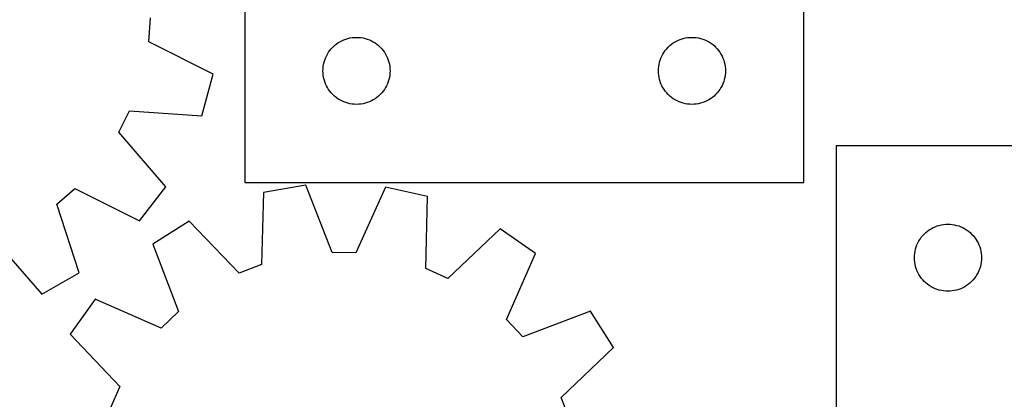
# Model space of a CAD drawing. Header units: millimetres. Extents: x 7 to 1243, y 7 to 1477.
# Tile 24 of 29: x 660 to 925, y 1078 to 1180. Entities that reach past the tile are written whole.
import ezdxf

# ---------------------------------------------------------------- set-up
doc = ezdxf.new("R2010")
doc.units = ezdxf.units.MM
doc.layers.add('CUT', color=7, linetype='CONTINUOUS', true_color=0x000000)

msp = doc.modelspace()

# ---------------------------------------------------------------- linework, layer by layer
at = {"layer": 'CUT'}
for p, q in [((870.6936, 1136.32648), (870.6936, 1316.32648)), ((720.6936, 1196.32648), (720.6936, 1136.32648)), ((694.927596, 1174.15455), (695.393472, 1180.567478)), ((712.214609, 1165.402316), (694.927596, 1174.15455)), ((744.329639, 1172.690441), (744.759488, 1173.093038)), ((744.759488, 1173.093038), (745.214747, 1173.46666)), ((745.214747, 1173.46666), (745.693468, 1173.809707)), ((745.693468, 1173.809707), (746.1936, 1174.120709)), ((746.1936, 1174.120709), (746.713002, 1174.398335)), ((746.713002, 1174.398335), (747.249449, 1174.641396)), ((747.249449, 1174.641396), (747.800645, 1174.848851)), ((747.800645, 1174.848851), (748.364229, 1175.019813)), ((748.364229, 1175.019813), (748.937787, 1175.153548)), ((748.937787, 1175.153548), (749.518865, 1175.249484)), ((749.518865, 1175.249484), (750.104972, 1175.307211)), ((750.104972, 1175.307211), (750.6936, 1175.32648)), ((750.6936, 1175.32648), (751.282228, 1175.307211)), ((751.282228, 1175.307211), (751.868336, 1175.249484)), ((751.868336, 1175.249484), (752.449413, 1175.153548)), ((752.449413, 1175.153548), (753.022972, 1175.019813)), ((753.022972, 1175.019813), (753.586556, 1174.848851)), ((753.586556, 1174.848851), (754.137751, 1174.641396)), ((754.137751, 1174.641396), (754.674199, 1174.398335)), ((754.674199, 1174.398335), (755.1936, 1174.120709)), ((755.1936, 1174.120709), (755.693732, 1173.809707)), ((755.693732, 1173.809707), (756.172453, 1173.46666)), ((756.172453, 1173.46666), (756.627713, 1173.093038)), ((756.627713, 1173.093038), (757.057561, 1172.690441)), ((834.329639, 1172.690441), (834.759488, 1173.093038)), ((834.759488, 1173.093038), (835.214747, 1173.46666)), ((835.214747, 1173.46666), (835.693468, 1173.809707)), ((835.693468, 1173.809707), (836.1936, 1174.120709)), ((836.1936, 1174.120709), (836.713002, 1174.398335)), ((836.713002, 1174.398335), (837.249449, 1174.641396)), ((837.249449, 1174.641396), (837.800645, 1174.848851)), ((837.800645, 1174.848851), (838.364229, 1175.019813)), ((838.364229, 1175.019813), (838.937787, 1175.153548)), ((838.937787, 1175.153548), (839.518865, 1175.249484)), ((839.518865, 1175.249484), (840.104972, 1175.307211)), ((840.104972, 1175.307211), (840.6936, 1175.32648)), ((840.6936, 1175.32648), (841.282228, 1175.307211)), ((841.282228, 1175.307211), (841.868336, 1175.249484)), ((841.868336, 1175.249484), (842.449413, 1175.153548)), ((842.449413, 1175.153548), (843.022972, 1175.019813)), ((843.022972, 1175.019813), (843.586556, 1174.848851)), ((843.586556, 1174.848851), (844.137751, 1174.641396)), ((844.137751, 1174.641396), (844.674199, 1174.398335)), ((844.674199, 1174.398335), (845.1936, 1174.120709)), ((845.1936, 1174.120709), (845.693732, 1173.809707)), ((845.693732, 1173.809707), (846.172453, 1173.46666)), ((846.172453, 1173.46666), (846.627713, 1173.093038)), ((846.627713, 1173.093038), (847.057561, 1172.690441)), ((742.621746, 1170.307078), (742.899372, 1170.82648)), ((742.899372, 1170.82648), (743.210374, 1171.326612)), ((743.210374, 1171.326612), (743.55342, 1171.805333)), ((743.55342, 1171.805333), (743.927042, 1172.260593)), ((743.927042, 1172.260593), (744.329639, 1172.690441)), ((757.057561, 1172.690441), (757.460159, 1172.260593)), ((757.460159, 1172.260593), (757.83378, 1171.805333)), ((757.83378, 1171.805333), (758.176827, 1171.326612)), ((758.176827, 1171.326612), (758.487829, 1170.82648)), ((758.487829, 1170.82648), (758.765455, 1170.307078)), ((832.621746, 1170.307078), (832.899372, 1170.82648)), ((832.899372, 1170.82648), (833.210374, 1171.326612)), ((833.210374, 1171.326612), (833.55342, 1171.805333)), ((833.55342, 1171.805333), (833.927042, 1172.260593)), ((833.927042, 1172.260593), (834.329639, 1172.690441)), ((847.057561, 1172.690441), (847.460159, 1172.260593)), ((847.460159, 1172.260593), (847.83378, 1171.805333)), ((847.83378, 1171.805333), (848.176827, 1171.326612)), ((848.176827, 1171.326612), (848.487829, 1170.82648)), ((848.487829, 1170.82648), (848.765455, 1170.307078)), ((741.770597, 1167.501216), (741.866533, 1168.082293)), ((741.866533, 1168.082293), (742.000268, 1168.655852)), ((742.000268, 1168.655852), (742.171229, 1169.219435)), ((742.171229, 1169.219435), (742.378685, 1169.770631)), ((742.378685, 1169.770631), (742.621746, 1170.307078)), ((758.765455, 1170.307078), (759.008516, 1169.770631)), ((759.008516, 1169.770631), (759.215972, 1169.219435)), ((759.215972, 1169.219435), (759.386933, 1168.655852)), ((759.386933, 1168.655852), (759.520668, 1168.082293)), ((759.520668, 1168.082293), (759.616604, 1167.501216)), ((831.770597, 1167.501216), (831.866533, 1168.082293)), ((831.866533, 1168.082293), (832.000268, 1168.655852)), ((832.000268, 1168.655852), (832.171229, 1169.219435)), ((832.171229, 1169.219435), (832.378685, 1169.770631)), ((832.378685, 1169.770631), (832.621746, 1170.307078)), ((848.765455, 1170.307078), (849.008516, 1169.770631)), ((849.008516, 1169.770631), (849.215972, 1169.219435)), ((849.215972, 1169.219435), (849.386933, 1168.655852)), ((849.386933, 1168.655852), (849.520668, 1168.082293)), ((849.520668, 1168.082293), (849.616604, 1167.501216)), ((709.150105, 1154.280523), (712.214609, 1165.402316)), ((741.6936, 1166.32648), (741.71287, 1166.915108)), ((741.71287, 1165.737852), (741.6936, 1166.32648)), ((741.71287, 1166.915108), (741.770597, 1167.501216)), ((741.770597, 1165.151745), (741.71287, 1165.737852)), ((741.866533, 1164.570667), (741.770597, 1165.151745)), ((759.616604, 1165.151745), (759.520668, 1164.570667)), ((759.616604, 1167.501216), (759.674331, 1166.915108)), ((759.674331, 1165.737852), (759.616604, 1165.151745)), ((759.674331, 1166.915108), (759.6936, 1166.32648)), ((759.6936, 1166.32648), (759.674331, 1165.737852)), ((831.6936, 1166.32648), (831.71287, 1166.915108)), ((831.71287, 1165.737852), (831.6936, 1166.32648)), ((831.71287, 1166.915108), (831.770597, 1167.501216)), ((831.770597, 1165.151745), (831.71287, 1165.737852)), ((831.866533, 1164.570667), (831.770597, 1165.151745)), ((849.616604, 1165.151745), (849.520668, 1164.570667)), ((849.616604, 1167.501216), (849.674331, 1166.915108)), ((849.674331, 1165.737852), (849.616604, 1165.151745)), ((849.674331, 1166.915108), (849.6936, 1166.32648)), ((849.6936, 1166.32648), (849.674331, 1165.737852)), ((742.000268, 1163.997109), (741.866533, 1164.570667)), ((742.171229, 1163.433525), (742.000268, 1163.997109)), ((742.378685, 1162.882329), (742.171229, 1163.433525)), ((742.621746, 1162.345882), (742.378685, 1162.882329)), ((759.008516, 1162.882329), (758.765455, 1162.345882)), ((759.215972, 1163.433525), (759.008516, 1162.882329)), ((759.386933, 1163.997109), (759.215972, 1163.433525)), ((759.520668, 1164.570667), (759.386933, 1163.997109)), ((832.000268, 1163.997109), (831.866533, 1164.570667)), ((832.171229, 1163.433525), (832.000268, 1163.997109)), ((832.378685, 1162.882329), (832.171229, 1163.433525)), ((832.621746, 1162.345882), (832.378685, 1162.882329)), ((849.008516, 1162.882329), (848.765455, 1162.345882)), ((849.215972, 1163.433525), (849.008516, 1162.882329)), ((849.386933, 1163.997109), (849.215972, 1163.433525)), ((849.520668, 1164.570667), (849.386933, 1163.997109)), ((742.899372, 1161.82648), (742.621746, 1162.345882)), ((743.210374, 1161.326348), (742.899372, 1161.82648)), ((743.55342, 1160.847627), (743.210374, 1161.326348)), ((743.927042, 1160.392368), (743.55342, 1160.847627)), ((744.329639, 1159.962519), (743.927042, 1160.392368)), ((744.759488, 1159.559922), (744.329639, 1159.962519)), ((757.057561, 1159.962519), (756.627713, 1159.559922)), ((757.460159, 1160.392368), (757.057561, 1159.962519)), ((757.83378, 1160.847627), (757.460159, 1160.392368)), ((758.176827, 1161.326348), (757.83378, 1160.847627)), ((758.487829, 1161.82648), (758.176827, 1161.326348)), ((758.765455, 1162.345882), (758.487829, 1161.82648)), ((832.899372, 1161.82648), (832.621746, 1162.345882)), ((833.210374, 1161.326348), (832.899372, 1161.82648)), ((833.55342, 1160.847627), (833.210374, 1161.326348)), ((833.927042, 1160.392368), (833.55342, 1160.847627)), ((834.329639, 1159.962519), (833.927042, 1160.392368)), ((834.759488, 1159.559922), (834.329639, 1159.962519)), ((847.057561, 1159.962519), (846.627713, 1159.559922)), ((847.460159, 1160.392368), (847.057561, 1159.962519)), ((847.83378, 1160.847627), (847.460159, 1160.392368)), ((848.176827, 1161.326348), (847.83378, 1160.847627)), ((848.487829, 1161.82648), (848.176827, 1161.326348)), ((848.765455, 1162.345882), (848.487829, 1161.82648)), ((745.214747, 1159.1863), (744.759488, 1159.559922)), ((745.693468, 1158.843254), (745.214747, 1159.1863)), ((746.1936, 1158.532252), (745.693468, 1158.843254)), ((746.713002, 1158.254626), (746.1936, 1158.532252)), ((747.249449, 1158.011564), (746.713002, 1158.254626)), ((747.800645, 1157.804109), (747.249449, 1158.011564)), ((748.364229, 1157.633148), (747.800645, 1157.804109)), ((748.937787, 1157.499413), (748.364229, 1157.633148)), ((749.518865, 1157.403476), (748.937787, 1157.499413)), ((750.104972, 1157.34575), (749.518865, 1157.403476)), ((750.6936, 1157.32648), (750.104972, 1157.34575)), ((751.282228, 1157.34575), (750.6936, 1157.32648)), ((751.868336, 1157.403476), (751.282228, 1157.34575)), ((752.449413, 1157.499413), (751.868336, 1157.403476)), ((753.022972, 1157.633148), (752.449413, 1157.499413)), ((753.586556, 1157.804109), (753.022972, 1157.633148)), ((754.137751, 1158.011564), (753.586556, 1157.804109)), ((754.674199, 1158.254626), (754.137751, 1158.011564)), ((755.1936, 1158.532252), (754.674199, 1158.254626)), ((755.693732, 1158.843254), (755.1936, 1158.532252)), ((756.172453, 1159.1863), (755.693732, 1158.843254)), ((756.627713, 1159.559922), (756.172453, 1159.1863)), ((835.214747, 1159.1863), (834.759488, 1159.559922)), ((835.693468, 1158.843254), (835.214747, 1159.1863)), ((836.1936, 1158.532252), (835.693468, 1158.843254)), ((836.713002, 1158.254626), (836.1936, 1158.532252)), ((837.249449, 1158.011564), (836.713002, 1158.254626)), ((837.800645, 1157.804109), (837.249449, 1158.011564)), ((838.364229, 1157.633148), (837.800645, 1157.804109)), ((838.937787, 1157.499413), (838.364229, 1157.633148)), ((839.518865, 1157.403476), (838.937787, 1157.499413)), ((840.104972, 1157.34575), (839.518865, 1157.403476)), ((840.6936, 1157.32648), (840.104972, 1157.34575)), ((841.282228, 1157.34575), (840.6936, 1157.32648)), ((841.868336, 1157.403476), (841.282228, 1157.34575)), ((842.449413, 1157.499413), (841.868336, 1157.403476)), ((843.022972, 1157.633148), (842.449413, 1157.499413)), ((843.586556, 1157.804109), (843.022972, 1157.633148)), ((844.137751, 1158.011564), (843.586556, 1157.804109)), ((844.674199, 1158.254626), (844.137751, 1158.011564)), ((845.1936, 1158.532252), (844.674199, 1158.254626)), ((845.693732, 1158.843254), (845.1936, 1158.532252)), ((846.172453, 1159.1863), (845.693732, 1158.843254)), ((846.627713, 1159.559922), (846.172453, 1159.1863)), ((686.935434, 1149.871305), (689.81997, 1155.617795)), ((689.81997, 1155.617795), (709.150105, 1154.280523)), ((699.557217, 1135.169842), (686.935434, 1149.871305)), ((939.388944, 1146.158755), (879.388944, 1146.158755)), ((879.388944, 1146.158755), (879.388944, 996.158755)), ((720.6936, 1136.32648), (870.6936, 1136.32648)), ((670.258845, 1130.49498), (675.122894, 1134.700181)), ((675.122894, 1134.700181), (692.469858, 1126.06738)), ((692.469858, 1126.06738), (699.557217, 1135.169842)), ((725.711519, 1133.674097), (725.169962, 1114.30533)), ((737.077868, 1135.646803), (725.711519, 1133.674097)), ((744.11432, 1117.593251), (737.077868, 1135.646803)), ((758.454657, 1135.122869), (750.542218, 1117.435706)), ((769.710717, 1132.595698), (758.454657, 1135.122869)), ((769.302755, 1113.223657), (769.710717, 1132.595698)), ((676.293845, 1112.082452), (670.258845, 1130.49498)), ((705.76144, 1125.977606), (696.015225, 1119.805349)), ((719.17107, 1111.991032), (705.76144, 1125.977606)), ((789.259793, 1123.931103), (775.181069, 1110.618255)), ((798.69193, 1117.288795), (789.259793, 1123.931103)), ((903.024983, 1122.522716), (903.454832, 1122.925313)), ((903.454832, 1122.925313), (903.910091, 1123.298935)), ((903.910091, 1123.298935), (904.388812, 1123.641981)), ((904.388812, 1123.641981), (904.888944, 1123.952983)), ((904.888944, 1123.952983), (905.408346, 1124.23061)), ((905.408346, 1124.23061), (905.944793, 1124.473671)), ((905.944793, 1124.473671), (906.495989, 1124.681126)), ((906.495989, 1124.681126), (907.059573, 1124.852087)), ((907.059573, 1124.852087), (907.633131, 1124.985822)), ((907.633131, 1124.985822), (908.214208, 1125.081759)), ((908.214208, 1125.081759), (908.800316, 1125.139485)), ((908.800316, 1125.139485), (909.388944, 1125.158755)), ((909.388944, 1125.158755), (909.977572, 1125.139485)), ((909.977572, 1125.139485), (910.56368, 1125.081759)), ((910.56368, 1125.081759), (911.144757, 1124.985822)), ((911.144757, 1124.985822), (911.718315, 1124.852087)), ((911.718315, 1124.852087), (912.281899, 1124.681126)), ((912.281899, 1124.681126), (912.833095, 1124.473671)), ((912.833095, 1124.473671), (913.369542, 1124.23061)), ((913.369542, 1124.23061), (913.888944, 1123.952983)), ((913.888944, 1123.952983), (914.389076, 1123.641981)), ((914.389076, 1123.641981), (914.867797, 1123.298935)), ((914.867797, 1123.298935), (915.323056, 1122.925313)), ((915.323056, 1122.925313), (915.752905, 1122.522716)), ((653.539743, 1120.999153), (666.262618, 1106.385089)), ((901.317089, 1120.139353), (901.594715, 1120.658755)), ((901.594715, 1120.658755), (901.905718, 1121.158887)), ((901.905718, 1121.158887), (902.248764, 1121.637608)), ((902.248764, 1121.637608), (902.622386, 1122.092867)), ((902.622386, 1122.092867), (903.024983, 1122.522716)), ((915.752905, 1122.522716), (916.155502, 1122.092867)), ((916.155502, 1122.092867), (916.529124, 1121.637608)), ((916.529124, 1121.637608), (916.872171, 1121.158887)), ((916.872171, 1121.158887), (917.183173, 1120.658755)), ((917.183173, 1120.658755), (917.460799, 1120.139353)), ((696.015225, 1119.805349), (702.926998, 1101.703697)), ((750.542218, 1117.435706), (744.11432, 1117.593251)), ((900.46594, 1117.333491), (900.561876, 1117.914568)), ((900.561876, 1117.914568), (900.695612, 1118.488126)), ((900.695612, 1118.488126), (900.866573, 1119.05171)), ((900.866573, 1119.05171), (901.074028, 1119.602906)), ((901.074028, 1119.602906), (901.317089, 1120.139353)), ((917.460799, 1120.139353), (917.70386, 1119.602906)), ((917.70386, 1119.602906), (917.911315, 1119.05171)), ((917.911315, 1119.05171), (918.082276, 1118.488126)), ((918.082276, 1118.488126), (918.216012, 1117.914568)), ((918.216012, 1117.914568), (918.311948, 1117.333491)), ((790.901664, 1099.547482), (798.69193, 1117.288795)), ((900.388944, 1116.158755), (900.408214, 1116.747383)), ((900.408214, 1115.570127), (900.388944, 1116.158755)), ((900.408214, 1116.747383), (900.46594, 1117.333491)), ((900.46594, 1114.984019), (900.408214, 1115.570127)), ((900.561876, 1114.402942), (900.46594, 1114.984019)), ((918.311948, 1114.984019), (918.216012, 1114.402942)), ((918.311948, 1117.333491), (918.369674, 1116.747383)), ((918.369674, 1115.570127), (918.311948, 1114.984019)), ((918.369674, 1116.747383), (918.388944, 1116.158755)), ((918.388944, 1116.158755), (918.369674, 1115.570127)), ((725.169962, 1114.30533), (719.17107, 1111.991032)), ((775.181069, 1110.618255), (769.302755, 1113.223657)), ((900.695612, 1113.829383), (900.561876, 1114.402942)), ((900.866573, 1113.2658), (900.695612, 1113.829383)), ((901.074028, 1112.714604), (900.866573, 1113.2658)), ((901.317089, 1112.178157), (901.074028, 1112.714604)), ((917.70386, 1112.714604), (917.460799, 1112.178157)), ((917.911315, 1113.2658), (917.70386, 1112.714604)), ((918.082276, 1113.829383), (917.911315, 1113.2658)), ((918.216012, 1114.402942), (918.082276, 1113.829383)), ((666.262618, 1106.385089), (676.293845, 1112.082452)), ((901.594715, 1111.658755), (901.317089, 1112.178157)), ((901.905718, 1111.158623), (901.594715, 1111.658755)), ((902.248764, 1110.679902), (901.905718, 1111.158623)), ((902.622386, 1110.224643), (902.248764, 1110.679902)), ((903.024983, 1109.794794), (902.622386, 1110.224643)), ((903.454832, 1109.392197), (903.024983, 1109.794794)), ((915.752905, 1109.794794), (915.323056, 1109.392197)), ((916.155502, 1110.224643), (915.752905, 1109.794794)), ((916.529124, 1110.679902), (916.155502, 1110.224643)), ((916.872171, 1111.158623), (916.529124, 1110.679902)), ((917.183173, 1111.658755), (916.872171, 1111.158623)), ((917.460799, 1112.178157), (917.183173, 1111.658755)), ((903.910091, 1109.018575), (903.454832, 1109.392197)), ((904.388812, 1108.675528), (903.910091, 1109.018575)), ((904.888944, 1108.364526), (904.388812, 1108.675528)), ((905.408346, 1108.0869), (904.888944, 1108.364526)), ((905.944793, 1107.843839), (905.408346, 1108.0869)), ((906.495989, 1107.636384), (905.944793, 1107.843839)), ((907.059573, 1107.465422), (906.495989, 1107.636384)), ((907.633131, 1107.331687), (907.059573, 1107.465422)), ((908.214208, 1107.235751), (907.633131, 1107.331687)), ((908.800316, 1107.178025), (908.214208, 1107.235751)), ((909.388944, 1107.158755), (908.800316, 1107.178025)), ((909.977572, 1107.178025), (909.388944, 1107.158755)), ((910.56368, 1107.235751), (909.977572, 1107.178025)), ((911.144757, 1107.331687), (910.56368, 1107.235751)), ((911.718315, 1107.465422), (911.144757, 1107.331687)), ((912.281899, 1107.636384), (911.718315, 1107.465422)), ((912.833095, 1107.843839), (912.281899, 1107.636384)), ((913.369542, 1108.0869), (912.833095, 1107.843839)), ((913.888944, 1108.364526), (913.369542, 1108.0869)), ((914.389076, 1108.675528), (913.888944, 1108.364526)), ((914.867797, 1109.018575), (914.389076, 1108.675528)), ((915.323056, 1109.392197), (914.867797, 1109.018575)), ((680.529075, 1105.060155), (673.886766, 1095.628018)), ((698.270387, 1097.269888), (680.529075, 1105.060155)), ((813.437125, 1101.802645), (795.335473, 1094.890871)), ((819.609382, 1092.056429), (813.437125, 1101.802645)), ((702.926998, 1101.703697), (698.270387, 1097.269888)), ((795.335473, 1094.890871), (790.901664, 1099.547482)), ((673.886766, 1095.628018), (687.199615, 1081.549293)), ((805.622807, 1078.6468), (819.609382, 1092.056429)), ((687.199615, 1081.549293), (684.594212, 1075.67098)), ((807.937105, 1072.647907), (805.622807, 1078.6468))]:
    msp.add_line(p, q, dxfattribs=at)

doc.saveas('drawing.dxf')
